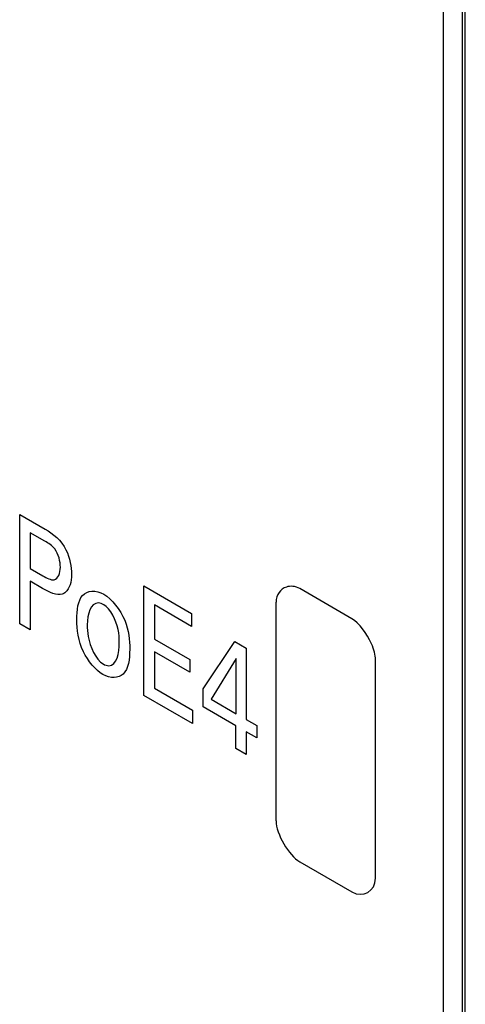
# Model space of a CAD drawing. Header units: inches. Extents: x 0 to 34, y 0 to 22.
# Tile 89 of 121: x 27.734 to 27.884, y 16.907 to 17.239. Entities that reach past the tile are written whole.
import ezdxf

# ---------------------------------------------------------------- set-up
doc = ezdxf.new("R2010")
doc.units = ezdxf.units.IN
doc.header["$LTSCALE"] = 1.87
doc.header["$MEASUREMENT"] = 0
doc.layers.get('0').update_dxf_attribs({"linetype": 'CONTINUOUS'})

msp = doc.modelspace()

# ---------------------------------------------------------------- linework, layer by layer
at = {"color": 7, "linetype": 'CONTINUOUS'}
for p, q in [((27.8826002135, 17.5157251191), (27.8826002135, 16.7747783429)), ((27.8762362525, 17.5120506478), (27.8762362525, 16.7711038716)), ((27.8836608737, 16.7741659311), (27.8836608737, 17.5151127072))]:
    msp.add_line(p, q, dxfattribs=at)
at = {"color": 40, "linetype": 'CONTINUOUS'}
for p, q in [((27.7339483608, 17.0354042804), (27.7339483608, 17.0722270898)), ((27.7339483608, 17.0722270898), (27.7425154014, 17.067280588)), ((27.7374875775, 17.0660510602), (27.7374875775, 17.0540166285)), ((27.7424432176, 17.0631897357), (27.7374875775, 17.0660510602)), ((27.7374875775, 17.0540166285), (27.7417022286, 17.0515831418)), ((27.7374875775, 17.04973101), (27.7374875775, 17.033360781)), ((27.7416307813, 17.0473387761), (27.7374875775, 17.04973101)), ((27.7756683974, 17.0113156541), (27.7756683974, 17.0481384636)), ((27.7756683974, 17.0481384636), (27.7917086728, 17.0388770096)), ((27.8455408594, 17.0371419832), (27.8280473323, 17.0472425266)), ((27.7792068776, 17.0417595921), (27.7792068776, 17.0302856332)), ((27.7917086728, 17.0345412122), (27.7792068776, 17.0417595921)), ((27.820092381, 16.9691620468), (27.820092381, 17.0426503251)), ((27.7917086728, 17.0388770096), (27.7917086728, 17.0345412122)), ((27.7374875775, 17.033360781), (27.7339483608, 17.0354042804)), ((27.7792068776, 17.0302856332), (27.7911046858, 17.0234159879)), ((27.7955712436, 17.0135449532), (27.8061881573, 17.0294451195)), ((27.8061881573, 17.0294451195), (27.8100153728, 17.0272353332)), ((27.7792068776, 17.0260000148), (27.7792068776, 17.0137614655)), ((27.7911046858, 17.0191303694), (27.7792068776, 17.0260000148)), ((27.8100153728, 17.0272353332), (27.8100153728, 17.0032651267)), ((27.7911046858, 17.0234159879), (27.7911046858, 17.0191303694)), ((27.8067206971, 17.0237846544), (27.7982619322, 17.0100514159)), ((27.8067206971, 17.0051674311), (27.8067206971, 17.0237846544)), ((27.8534965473, 16.9498748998), (27.8534965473, 17.0233631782)), ((27.7792068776, 17.0137614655), (27.7919893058, 17.0063810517)), ((27.7955712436, 17.007473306), (27.7955712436, 17.0135449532)), ((27.7919893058, 17.0018921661), (27.7756683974, 17.0113156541)), ((27.7982619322, 17.0100514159), (27.8067206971, 17.0051674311)), ((27.7919893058, 17.0063810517), (27.7919893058, 17.0018921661)), ((27.8066124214, 17.0010982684), (27.7955712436, 17.007473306)), ((27.8100153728, 17.0032651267), (27.8135899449, 17.0012012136)), ((27.8066124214, 16.9934489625), (27.8066124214, 17.0010982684)), ((27.8100153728, 16.9991334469), (27.8100153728, 16.991484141)), ((27.8135899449, 16.9970695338), (27.8100153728, 16.9991334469)), ((27.8135899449, 17.0012012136), (27.8135899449, 16.9970695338)), ((27.8100153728, 16.991484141), (27.8066124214, 16.9934489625)), ((27.8280473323, 16.955383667), (27.8455408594, 16.9452831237))]:
    msp.add_line(p, q, dxfattribs=at)
for points in [[(27.7425154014, 17.067280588), (27.7449929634, 17.0658500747), (27.7480145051, 17.063443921), (27.7494929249, 17.0602947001)], [(27.7494929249, 17.0602947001), (27.7508152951, 17.0575677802), (27.751363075, 17.0545597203), (27.751363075, 17.0520724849)], [(27.751363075, 17.0520724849), (27.751363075, 17.0495537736), (27.7507129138, 17.0472239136), (27.7493485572, 17.0460464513)], [(27.8235525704, 17.0477839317), (27.8215690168, 17.0471140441), (27.820092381, 17.0452162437), (27.820092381, 17.0426503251)], [(27.8280473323, 17.0472425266), (27.8265195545, 17.0481246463), (27.8249162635, 17.0482444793), (27.8235525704, 17.0477839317)], [(27.8521376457, 17.0286791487), (27.8505934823, 17.0321850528), (27.8479715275, 17.035738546), (27.8455408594, 17.0371419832)], [(27.8534965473, 17.0233631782), (27.8534965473, 17.0248867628), (27.8529759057, 17.0267759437), (27.8521376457, 17.0286791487)], [(27.820092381, 16.9691620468), (27.820092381, 16.9648320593), (27.8242973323, 16.95754887), (27.8280473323, 16.955383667)], [(27.8455408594, 16.9452831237), (27.849291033, 16.9431178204), (27.8534965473, 16.9455447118), (27.8534965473, 16.9498748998)]]:
    msp.add_open_spline(points, degree=3, dxfattribs=at)
for points, knots in [([(27.747615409, 17.0544438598), (27.747615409, 17.0562753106), (27.7465996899, 17.0606807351), (27.743555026, 17.0625477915), (27.7424432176, 17.0631897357)], [0, 0, 0, 0, 0.5879050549, 1, 1, 1, 1]), ([(27.7417022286, 17.0515831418), (27.7430049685, 17.0508309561), (27.7463967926, 17.0490181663), (27.747615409, 17.0524752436), (27.747615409, 17.0544438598)], [0, 0, 0, 0, 0.4331397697, 1, 1, 1, 1]), ([(27.7493485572, 17.0460464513), (27.7490151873, 17.0457582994), (27.747052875, 17.0445143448), (27.7438921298, 17.0460331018), (27.7416307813, 17.0473387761)], [0, 0, 0, 0, 0.1908278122, 1, 1, 1, 1]), ([(27.7531757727, 17.0367980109), (27.7531757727, 17.0399692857), (27.7537738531, 17.0464246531), (27.7594929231, 17.0469216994), (27.7622024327, 17.0453572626)], [0, 0, 0, 0, 0.5033892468, 1, 1, 1, 1]), ([(27.7622024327, 17.0453572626), (27.7649090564, 17.0437944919), (27.7704006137, 17.0366988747), (27.7709138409, 17.0298897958), (27.7709138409, 17.0269134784)], [0, 0, 0, 0, 0.512203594, 1, 1, 1, 1]), ([(27.7622024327, 17.041835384), (27.7616020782, 17.0421820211), (27.7578896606, 17.043419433), (27.7566494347, 17.0385903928), (27.7566494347, 17.0350993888)], [0, 0, 0, 0, 0.1656721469, 1, 1, 1, 1]), ([(27.7673746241, 17.0291109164), (27.7673746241, 17.030521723), (27.7673492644, 17.0344320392), (27.7644625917, 17.0405303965), (27.7622024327, 17.041835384)], [0, 0, 0, 0, 0.3509006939, 1, 1, 1, 1]), ([(27.7619225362, 17.0183839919), (27.759461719, 17.0198048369), (27.7539165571, 17.0264065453), (27.7531757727, 17.0335254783), (27.7531757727, 17.0367980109)], [0, 0, 0, 0, 0.4647431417, 1, 1, 1, 1]), ([(27.7566494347, 17.0350993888), (27.7566494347, 17.0338293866), (27.7567224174, 17.0298200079), (27.7595163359, 17.0233445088), (27.7619939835, 17.0219139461)], [0, 0, 0, 0, 0.3074432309, 1, 1, 1, 1]), ([(27.7619939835, 17.0219139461), (27.7626452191, 17.0215379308), (27.7664475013, 17.0204357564), (27.7673746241, 17.0255872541), (27.7673746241, 17.0291109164)], [0, 0, 0, 0, 0.1758710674, 1, 1, 1, 1]), ([(27.7709138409, 17.0269134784), (27.7709138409, 17.0235779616), (27.7701136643, 17.0172206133), (27.7644630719, 17.0169171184), (27.7619225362, 17.0183839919)], [0, 0, 0, 0, 0.5320668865, 1, 1, 1, 1])]:
    msp.add_open_spline(points, degree=3, knots=knots, dxfattribs=at)

doc.saveas('drawing.dxf')
